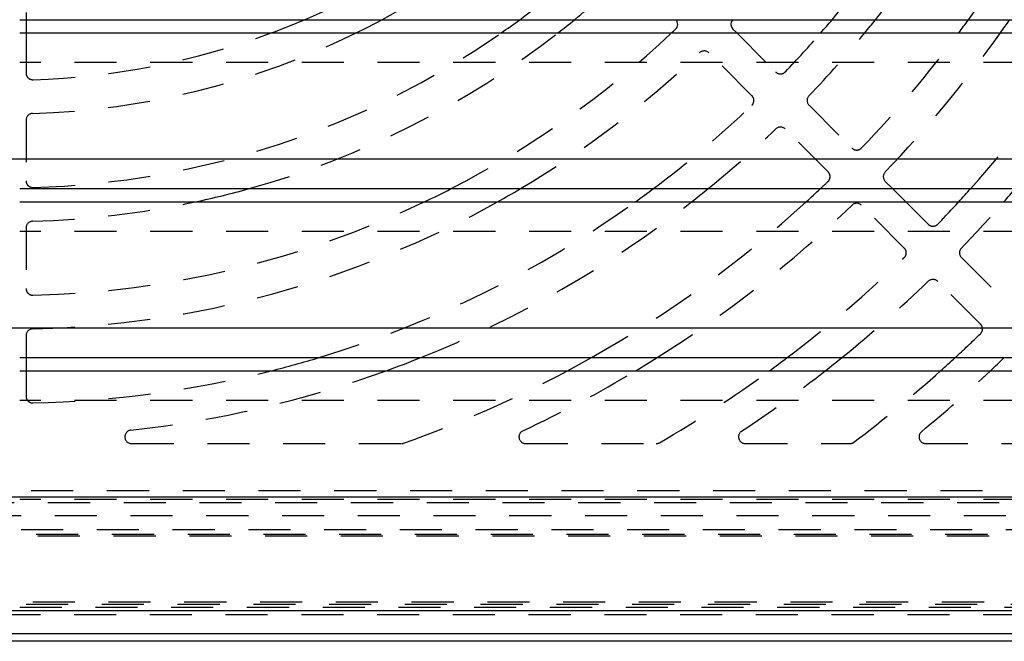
# Model space of a CAD drawing. Extents: x 1 to 20.5, y 0.6 to 13.
# Tile 6 of 27: x 5.4 to 8.4, y 0.8 to 2.7. Entities that reach past the tile are written whole.
import ezdxf

# ---------------------------------------------------------------- set-up
doc = ezdxf.new("R2010")
doc.units = 0
doc.linetypes.add('HIDDEN', pattern=[0.1875, 0.125, -0.0625])
doc.layers.add('ACSRY', color=30, linetype='CONTINUOUS')

msp = doc.modelspace()

# ---------------------------------------------------------------- linework, layer by layer
at = {"layer": 'ACSRY', "color": 30, "linetype": 'HIDDEN'}
for p, q in [((5.4511, 2.7075), (5.4511, 2.6858)), ((5.4511, 2.6465), (5.4511, 2.5274)), ((7.5616, 2.6465), (7.6775, 2.5306)), ((7.6068, 2.4599), (7.4795, 2.5872)), ((8.8699, 2.5588), (5.4321, 2.5588)), ((7.7765, 2.4316), (7.9038, 2.3043)), ((5.4511, 2.3873), (5.4511, 2.2072)), ((7.8331, 2.2336), (7.7058, 2.3609)), ((8.0028, 2.2053), (8.0243, 2.1838)), ((8.0636, 2.1445), (8.1301, 2.078)), ((8.0594, 2.0073), (7.9321, 2.1346)), ((8.8699, 2.0568), (5.4321, 2.0568)), ((5.4511, 2.0672), (5.4511, 1.8871)), ((8.2291, 1.979), (8.3564, 1.8517)), ((8.2857, 1.781), (8.1584, 1.9083)), ((5.4511, 1.7471), (5.4511, 1.6818)), ((5.4511, 1.6425), (5.4511, 1.567)), ((8.8699, 1.5548), (5.4321, 1.5548)), ((5.7645, 1.4263), (6.5656, 1.4263)), ((6.935, 1.4263), (7.3226, 1.4263)), ((7.5871, 1.4263), (7.8977, 1.4263)), ((8.1231, 1.4263), (8.3975, 1.4263)), ((8.7414, 1.2855), (2.0609, 1.2855)), ((8.8699, 1.2598), (5.4321, 1.2598)), ((1.916, 1.2511), (8.8863, 1.2511)), ((8.8112, 1.2117), (1.9911, 1.2117)), ((1.8362, 1.1713), (8.9661, 1.1713)), ((8.9861, 1.1513), (1.8162, 1.1513)), ((8.9811, 1.1563), (1.8211, 1.1563)), ((1.4011, 0.9488), (9.4011, 0.9488)), ((1.4211, 0.9563), (9.3811, 0.9563)), ((5.4321, 0.9401), (8.8699, 0.9401)), ((1.7686, 0.9189), (9.5189, 0.9189))]:
    msp.add_line(p, q, dxfattribs=at)
at = {"layer": 'ACSRY', "color": 30, "linetype": 'CONTINUOUS'}
for p, q in [((5.4321, 2.6858), (8.8699, 2.6858)), ((5.4511, 2.6858), (5.4511, 2.6465)), ((5.4321, 2.6465), (8.8699, 2.6465)), ((7.5502, 2.658), (7.5616, 2.6465)), ((8.8699, 2.2715), (1.9324, 2.2715)), ((5.4321, 2.1838), (8.8699, 2.1838)), ((8.0243, 2.1838), (8.0636, 2.1445)), ((5.4321, 2.1445), (8.8699, 2.1445)), ((8.8699, 1.7695), (1.9324, 1.7695)), ((5.4321, 1.6818), (8.8699, 1.6818)), ((5.4511, 1.6818), (5.4511, 1.6425)), ((5.4321, 1.6425), (8.8699, 1.6425)), ((8.8699, 1.2675), (1.9324, 1.2675)), ((1.5871, 0.9306), (9.2152, 0.9306)), ((9.2152, 0.8607), (1.5871, 0.8607)), ((9.5191, 0.8388), (1.7686, 0.8388))]:
    msp.add_line(p, q, dxfattribs=at)
at = {"layer": 'ACSRY', "color": 30, "linetype": 'HIDDEN'}
for centre, radius, start, end in [((5.4011, 4.7363), 3.19, 320.0012, 330.1503), ((5.4011, 4.7363), 3.29, 321.4473, 331.1447), ((5.4011, 4.7363), 3.51, 324.2555, 333.1054), ((5.4011, 4.7363), 2.23, 293.1497, 313.1849), ((5.4011, 4.7363), 2.33, 298.3554, 313.2931), ((5.4011, 4.7363), 2.55, 306.4771, 313.4145), ((5.4011, 4.7363), 2.65, 309.308, 313.4977), ((5.4011, 4.7363), 2.33, 271.7069, 296.248), ((5.4011, 4.7363), 2.55, 271.5855, 304.9642), ((5.4011, 4.7363), 2.23, 271.8151, 290.4286), ((5.4011, 4.7363), 2.65, 285.5951, 307.9465), ((5.4011, 4.7363), 2.87, 297.208, 313.2697), ((5.4011, 4.7363), 3.19, 316.2653, 319.0732), ((5.4011, 4.7363), 3.29, 316.2118, 320.5665), ((5.4011, 4.7363), 3.51, 316.1493, 323.461), ((5.4011, 4.7363), 3.61, 316.1049, 324.6283), ((5.4011, 4.7363), 3.83, 318.2076, 326.9325), ((5.4011, 4.7363), 2.97, 300.7498, 313.6585), ((7.4653, 2.5731), 0.02, 45, 133.6585), ((5.4711, 2.5274), 0.02, 180, 271.8151), ((7.6916, 2.5448), 0.02, 225, 316.2653), ((7.5926, 2.4458), 0.02, 313.7347, 45), ((7.7906, 2.4458), 0.02, 136.2118, 225), ((5.4011, 4.7363), 3.19, 306.8567, 313.7347), ((5.4711, 2.3873), 0.02, 91.7069, 180), ((5.4011, 4.7363), 3.29, 309.1207, 313.7882), ((7.6916, 2.3468), 0.02, 45, 133.7882), ((7.9179, 2.3185), 0.02, 225, 316.1493), ((7.8189, 2.2195), 0.02, 313.8507, 45), ((8.017, 2.2194), 0.02, 136.105, 225), ((5.4711, 2.2072), 0.02, 180, 271.5855), ((5.4011, 4.7363), 3.51, 313.3485, 313.8507), ((5.4011, 4.7363), 2.65, 271.5023, 282.0354), ((5.4011, 4.7363), 2.97, 271.3415, 299.2328), ((5.4011, 4.7363), 2.87, 271.4074, 295.4382), ((5.4011, 4.7363), 3.19, 286.7631, 305.6629), ((5.4011, 4.7363), 3.29, 291.8129, 308.0228), ((5.4011, 4.7363), 3.51, 299.5168, 312.4055), ((5.4011, 4.7363), 3.61, 302.2094, 313.8951), ((7.918, 2.1204), 0.02, 45, 133.895), ((5.4011, 4.7363), 3.83, 316.0527, 317.4139), ((5.4011, 4.7363), 3.93, 316.0154, 318.7399), ((5.4711, 2.0672), 0.02, 91.5023, 180), ((8.1443, 2.0921), 0.02, 225, 316.0527), ((8.0453, 1.9931), 0.02, 313.9473, 45), ((8.2433, 1.9931), 0.02, 136.0154, 225), ((5.4011, 4.7363), 3.83, 307.1075, 313.9473), ((5.4011, 4.7363), 3.93, 308.994, 313.9846), ((8.1443, 1.8941), 0.02, 45, 133.9846), ((5.4711, 1.8871), 0.02, 180, 271.4074), ((5.4711, 1.7471), 0.02, 91.3415, 180), ((8.2716, 1.7668), 0.02, 314.0288, 45), ((5.4011, 4.7363), 4.15, 312.6073, 314.0288), ((5.4011, 4.7363), 3.19, 271.2653, 284.1104), ((5.4011, 4.7363), 3.29, 276.3017, 289.8897), ((5.4011, 4.7363), 3.51, 289.4911, 298.187), ((5.4011, 4.7363), 3.61, 294.9962, 301.0192), ((5.4011, 4.7363), 3.83, 300.2862, 306.1216), ((5.4011, 4.7363), 3.93, 303.601, 308.0741), ((5.4011, 4.7363), 4.15, 307.1924, 311.7995), ((5.4011, 4.7363), 4.25, 309.6019, 313.2859), ((5.4711, 1.567), 0.02, 180, 271.2653), ((5.7645, 1.4463), 0.02, 96.3017, 270), ((6.935, 1.4463), 0.02, 114.9962, 270), ((7.5871, 1.4463), 0.02, 123.601, 270), ((8.1231, 1.4463), 0.02, 129.6019, 270), ((6.5656, 1.4463), 0.02, 270, 289.4911), ((7.3226, 1.4463), 0.02, 270, 300.2862), ((7.8977, 1.4463), 0.02, 270, 307.1924)]:
    msp.add_arc(centre, radius, start, end, dxfattribs=at)
at = {"layer": 'ACSRY', "color": 30, "linetype": 'CONTINUOUS'}
for centre, radius, start, end in [((5.4011, 4.7363), 2.23, 290.4286, 293.1497), ((5.4011, 4.7363), 2.33, 296.248, 298.3554), ((5.4011, 4.7363), 2.55, 304.9642, 306.4771), ((5.4011, 4.7363), 2.65, 307.9465, 309.308), ((7.3663, 2.6721), 0.02, 313.5926, 43.2414), ((7.5643, 2.6721), 0.02, 136.3415, 225), ((5.4011, 4.7363), 3.19, 319.0732, 320.0012), ((5.4011, 4.7363), 3.29, 320.5665, 321.4473), ((5.4011, 4.7363), 3.51, 323.461, 324.2555), ((5.4011, 4.7363), 3.61, 324.6283, 325.3899), ((5.4011, 4.7363), 2.87, 313.2697, 313.5926), ((5.4011, 4.7363), 2.65, 282.0354, 285.5951), ((5.4011, 4.7363), 2.87, 295.4382, 297.208), ((5.4011, 4.7363), 2.97, 299.2328, 300.7498), ((5.4011, 4.7363), 3.19, 305.6629, 306.8567), ((5.4011, 4.7363), 3.29, 308.0228, 309.1207), ((5.4011, 4.7363), 3.51, 312.4055, 313.3485), ((5.4011, 4.7363), 3.83, 317.4139, 318.2076), ((5.4011, 4.7363), 3.93, 318.7399, 319.4979), ((5.4011, 4.7363), 3.19, 284.1104, 286.7631), ((5.4011, 4.7363), 3.29, 289.8897, 291.8129), ((5.4011, 4.7363), 3.51, 298.187, 299.5168), ((5.4011, 4.7363), 3.61, 301.0192, 302.2094), ((5.4011, 4.7363), 3.83, 306.1216, 307.1075), ((5.4011, 4.7363), 3.93, 308.0741, 308.994), ((5.4011, 4.7363), 4.15, 311.7995, 312.6073), ((5.4011, 4.7363), 4.25, 313.2859, 314.0534)]:
    msp.add_arc(centre, radius, start, end, dxfattribs=at)

doc.saveas('drawing.dxf')
